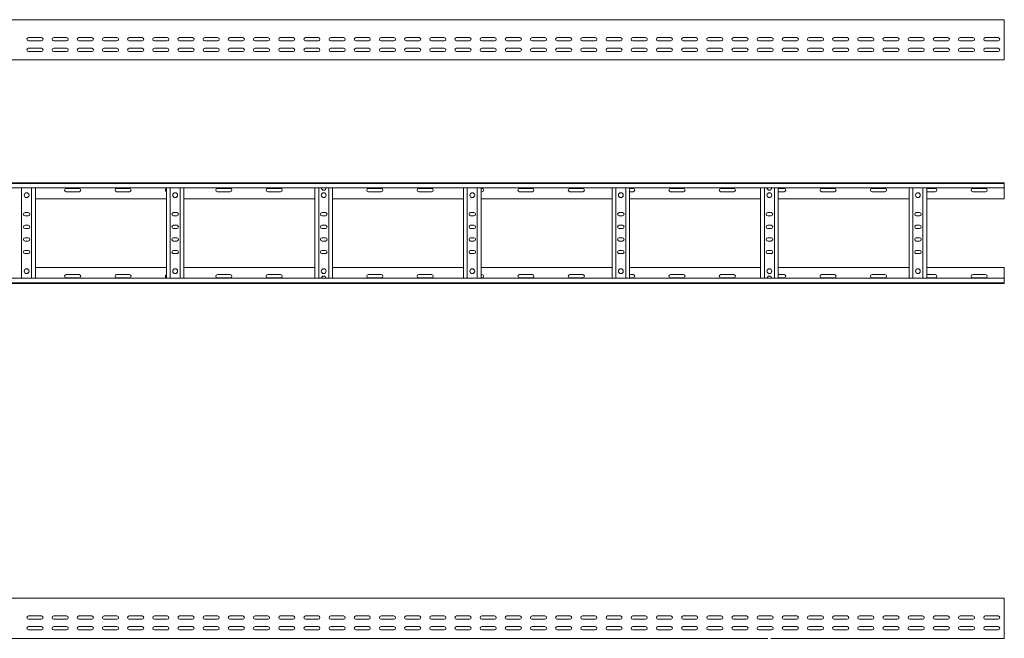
# Model space of a CAD drawing. Header units: millimetres. Extents: x -842 to 7135, y -6681 to -289.
# Tile 20 of 20: x 5179 to 7135, y -1518 to -289. Entities that reach past the tile are written whole.
import ezdxf

# ---------------------------------------------------------------- set-up
doc = ezdxf.new("R2010")
doc.units = ezdxf.units.MM

msp = doc.modelspace()

# ---------------------------------------------------------------- linework, layer by layer
at = {"color": 7, "linetype": 'Continuous', "lineweight": 15}
for p, q in [((7134.7, -289), (1187.7, -289)), ((7134.7, -296.5), (7134.7, -289)), ((7134.7, -301.8), (7134.7, -296.5)), ((7134.7, -301.8), (7134.7, -302.1)), ((7134.7, -306.3), (7134.7, -302.1)), ((7134.7, -306.3), (7134.7, -366)), ((5197, -324.5), (5222.5, -324.5)), ((5222.5, -331), (5197, -331)), ((5247, -324.5), (5272.5, -324.5)), ((5272.5, -331), (5247, -331)), ((5297, -324.5), (5322.5, -324.5)), ((5322.5, -331), (5297, -331)), ((5347, -324.5), (5372.5, -324.5)), ((5372.5, -331), (5347, -331)), ((5397, -324.5), (5422.5, -324.5)), ((5422.5, -331), (5397, -331)), ((5447, -324.5), (5472.5, -324.5)), ((5472.5, -331), (5447, -331)), ((5497, -324.5), (5522.5, -324.5)), ((5522.5, -331), (5497, -331)), ((5547, -324.5), (5572.5, -324.5)), ((5572.5, -331), (5547, -331)), ((5597, -324.5), (5622.5, -324.5)), ((5622.5, -331), (5597, -331)), ((5647, -324.5), (5672.5, -324.5)), ((5672.5, -331), (5647, -331)), ((5697, -324.5), (5722.5, -324.5)), ((5722.5, -331), (5697, -331)), ((5747, -324.5), (5772.5, -324.5)), ((5772.5, -331), (5747, -331)), ((5797, -324.5), (5822.5, -324.5)), ((5822.5, -331), (5797, -331)), ((5847, -324.5), (5872.5, -324.5)), ((5872.5, -331), (5847, -331)), ((5897, -324.5), (5922.5, -324.5)), ((5922.5, -331), (5897, -331)), ((5947, -324.5), (5972.5, -324.5)), ((5972.5, -331), (5947, -331)), ((5997, -324.5), (6022.5, -324.5)), ((6022.5, -331), (5997, -331)), ((6047, -324.5), (6072.5, -324.5)), ((6072.5, -331), (6047, -331)), ((6097, -324.5), (6122.5, -324.5)), ((6122.5, -331), (6097, -331)), ((6147, -324.5), (6172.5, -324.5)), ((6172.5, -331), (6147, -331)), ((6197, -324.5), (6222.5, -324.5)), ((6222.5, -331), (6197, -331)), ((6247, -324.5), (6272.5, -324.5)), ((6272.5, -331), (6247, -331)), ((6297, -324.5), (6322.5, -324.5)), ((6322.5, -331), (6297, -331)), ((6347, -324.5), (6372.5, -324.5)), ((6372.5, -331), (6347, -331)), ((6397, -324.5), (6422.5, -324.5)), ((6422.5, -331), (6397, -331)), ((6447, -324.5), (6472.5, -324.5)), ((6472.5, -331), (6447, -331)), ((6497, -324.5), (6522.5, -324.5)), ((6522.5, -331), (6497, -331)), ((6547, -324.5), (6572.5, -324.5)), ((6572.5, -331), (6547, -331)), ((6597, -324.5), (6622.5, -324.5)), ((6622.5, -331), (6597, -331)), ((6647, -324.5), (6672.5, -324.5)), ((6672.5, -331), (6647, -331)), ((6697, -324.5), (6722.5, -324.5)), ((6722.5, -331), (6697, -331)), ((6747, -324.5), (6772.5, -324.5)), ((6772.5, -331), (6747, -331)), ((6797, -324.5), (6822.5, -324.5)), ((6822.5, -331), (6797, -331)), ((6847, -324.5), (6872.5, -324.5)), ((6872.5, -331), (6847, -331)), ((6897, -324.5), (6922.5, -324.5)), ((6922.5, -331), (6897, -331)), ((6947, -324.5), (6972.5, -324.5)), ((6972.5, -331), (6947, -331)), ((6997, -324.5), (7022.5, -324.5)), ((7022.5, -331), (6997, -331)), ((7047, -324.5), (7072.5, -324.5)), ((7072.5, -331), (7047, -331)), ((7097, -324.5), (7122.5, -324.5)), ((7122.5, -331), (7097, -331)), ((5197, -345.8), (5222.5, -345.8)), ((5247, -345.8), (5272.5, -345.8)), ((5297, -345.8), (5322.5, -345.8)), ((5347, -345.8), (5372.5, -345.8)), ((5397, -345.8), (5422.5, -345.8)), ((5447, -345.8), (5472.5, -345.8)), ((5497, -345.8), (5522.5, -345.8)), ((5547, -345.8), (5572.5, -345.8)), ((5597, -345.8), (5622.5, -345.8)), ((5647, -345.8), (5672.5, -345.8)), ((5697, -345.8), (5722.5, -345.8)), ((5747, -345.8), (5772.5, -345.8)), ((5797, -345.8), (5822.5, -345.8)), ((5847, -345.8), (5872.5, -345.8)), ((5897, -345.8), (5922.5, -345.8)), ((5947, -345.8), (5972.5, -345.8)), ((5997, -345.8), (6022.5, -345.8)), ((6047, -345.8), (6072.5, -345.8)), ((6097, -345.8), (6122.5, -345.8)), ((6147, -345.8), (6172.5, -345.8)), ((6197, -345.8), (6222.5, -345.8)), ((6247, -345.8), (6272.5, -345.8)), ((6297, -345.8), (6322.5, -345.8)), ((6347, -345.8), (6372.5, -345.8)), ((6397, -345.8), (6422.5, -345.8)), ((6447, -345.8), (6472.5, -345.8)), ((6497, -345.8), (6522.5, -345.8)), ((6547, -345.8), (6572.5, -345.8)), ((6597, -345.8), (6622.5, -345.8)), ((6647, -345.8), (6672.5, -345.8)), ((6697, -345.8), (6722.5, -345.8)), ((6747, -345.8), (6772.5, -345.8)), ((6797, -345.8), (6822.5, -345.8)), ((6847, -345.8), (6872.5, -345.8)), ((6897, -345.8), (6922.5, -345.8)), ((6947, -345.8), (6972.5, -345.8)), ((6997, -345.8), (7022.5, -345.8)), ((7047, -345.8), (7072.5, -345.8)), ((7097, -345.8), (7122.5, -345.8)), ((4901.1, -369), (5780.3, -369)), ((5222.5, -352.3), (5197, -352.3)), ((5205, -352.1), (5208.9, -352.1)), ((5272.5, -352.3), (5247, -352.3)), ((5322.5, -352.3), (5297, -352.3)), ((5372.5, -352.3), (5347, -352.3)), ((5422.5, -352.3), (5397, -352.3)), ((5472.5, -352.3), (5447, -352.3)), ((5472.5, -352.1), (5473.6, -352.1)), ((5522.5, -352.3), (5497, -352.3)), ((5500, -352.1), (5503.9, -352.1)), ((5572.5, -352.3), (5547, -352.3)), ((5622.5, -352.3), (5597, -352.3)), ((5672.5, -352.3), (5647, -352.3)), ((5722.5, -352.3), (5697, -352.3)), ((5772.5, -352.3), (5747, -352.3)), ((5767.5, -352.1), (5771.4, -352.1)), ((5780.3, -369), (5786.1, -369)), ((5786.1, -369), (6665.3, -369)), ((5795.9, -352.1), (5798.9, -352.1)), ((5822.5, -352.3), (5797, -352.3)), ((5872.5, -352.3), (5847, -352.3)), ((5922.5, -352.3), (5897, -352.3)), ((5972.5, -352.3), (5947, -352.3)), ((6022.5, -352.3), (5997, -352.3)), ((6072.5, -352.3), (6047, -352.3)), ((6062.5, -352.1), (6066.4, -352.1)), ((6122.5, -352.3), (6097, -352.3)), ((6172.5, -352.3), (6147, -352.3)), ((6222.5, -352.3), (6197, -352.3)), ((6272.5, -352.3), (6247, -352.3)), ((6322.5, -352.3), (6297, -352.3)), ((6372.5, -352.3), (6347, -352.3)), ((6357.5, -352.1), (6361.4, -352.1)), ((6422.5, -352.3), (6397, -352.3)), ((6472.5, -352.3), (6447, -352.3)), ((6522.5, -352.3), (6497, -352.3)), ((6572.5, -352.3), (6547, -352.3)), ((6622.5, -352.3), (6597, -352.3)), ((6672.5, -352.3), (6647, -352.3)), ((6652.5, -352.1), (6656.4, -352.1)), ((6665.3, -369), (6671.1, -369)), ((6671.1, -369), (7134.7, -369)), ((6722.5, -352.3), (6697, -352.3)), ((6772.5, -352.3), (6747, -352.3)), ((6822.5, -352.3), (6797, -352.3)), ((6872.5, -352.3), (6847, -352.3)), ((6922.5, -352.3), (6897, -352.3)), ((6972.5, -352.3), (6947, -352.3)), ((6947.5, -352.1), (6951.4, -352.1)), ((7022.5, -352.3), (6997, -352.3)), ((7072.5, -352.3), (7047, -352.3)), ((7122.5, -352.3), (7097, -352.3)), ((7134.7, -369), (7134.7, -366)), ((1187.6, -613.2), (7134.7, -613.2)), ((7134.7, -614.3), (1187.7, -614.3)), ((1187.7, -623.4), (7134.7, -623.4)), ((5183.2, -802.9), (5183.2, -623.4)), ((5203.2, -802.9), (5203.2, -623.4)), ((5210.7, -802.9), (5210.7, -623.4)), ((5297.5, -624.4), (5272, -624.4)), ((5397.5, -624.4), (5372, -624.4)), ((5470.7, -802.9), (5470.7, -623.4)), ((5478.2, -802.9), (5478.2, -623.4)), ((5498.2, -802.9), (5498.2, -623.4)), ((5505.7, -802.9), (5505.7, -623.4)), ((5597.5, -624.4), (5572, -624.4)), ((5697.5, -624.4), (5672, -624.4)), ((5765.7, -802.9), (5765.7, -623.4)), ((5773.2, -802.9), (5773.2, -623.4)), ((5793.2, -802.9), (5793.2, -623.4)), ((5800.7, -802.9), (5800.7, -623.4)), ((5897.5, -624.4), (5872, -624.4)), ((5997.5, -624.4), (5972, -624.4)), ((6060.7, -802.9), (6060.7, -623.4)), ((6068.2, -802.9), (6068.2, -623.4)), ((6088.2, -802.9), (6088.2, -623.4)), ((6095.7, -802.9), (6095.7, -623.4)), ((6097.5, -624.4), (6095.7, -624.4)), ((6197.5, -624.4), (6172, -624.4)), ((6297.5, -624.4), (6272, -624.4)), ((6355.7, -802.9), (6355.7, -623.4)), ((6363.2, -802.9), (6363.2, -623.4)), ((6383.2, -802.9), (6383.2, -623.4)), ((6390.7, -802.9), (6390.7, -623.4)), ((6397.5, -624.4), (6390.7, -624.4)), ((6497.5, -624.4), (6472, -624.4)), ((6597.5, -624.4), (6572, -624.4)), ((6650.7, -802.9), (6650.7, -623.4)), ((6658.2, -802.9), (6658.2, -623.4)), ((6678.2, -802.9), (6678.2, -623.4)), ((6685.7, -802.9), (6685.7, -623.4)), ((6697.5, -624.4), (6685.7, -624.4)), ((6797.5, -624.4), (6772, -624.4)), ((6897.5, -624.4), (6872, -624.4)), ((6945.7, -802.9), (6945.7, -623.4)), ((6953.2, -802.9), (6953.2, -623.4)), ((6973.2, -802.9), (6973.2, -623.4)), ((6980.7, -802.9), (6980.7, -623.4)), ((6997.5, -624.4), (6980.7, -624.4)), ((7097.5, -624.4), (7072, -624.4)), ((7134.7, -613.2), (7134.7, -614.3)), ((7134.7, -614.3), (7134.7, -623.4)), ((7134.7, -623.4), (7134.7, -645.2)), ((5210.7, -645.2), (5470.7, -645.2)), ((5272, -630.9), (5297.5, -630.9)), ((5372, -630.9), (5397.5, -630.9)), ((5505.7, -645.2), (5765.7, -645.2)), ((5572, -630.9), (5597.5, -630.9)), ((5672, -630.9), (5697.5, -630.9)), ((5800.7, -645.2), (6060.7, -645.2)), ((5872, -630.9), (5897.5, -630.9)), ((5972, -630.9), (5997.5, -630.9)), ((6095.7, -630.9), (6097.5, -630.9)), ((6095.7, -645.2), (6355.7, -645.2)), ((6172, -630.9), (6197.5, -630.9)), ((6272, -630.9), (6297.5, -630.9)), ((6390.7, -630.9), (6397.5, -630.9)), ((6390.7, -645.2), (6650.7, -645.2)), ((6472, -630.9), (6497.5, -630.9)), ((6572, -630.9), (6597.5, -630.9)), ((6685.7, -630.9), (6697.5, -630.9)), ((6685.7, -645.2), (6945.7, -645.2)), ((6772, -630.9), (6797.5, -630.9)), ((6872, -630.9), (6897.5, -630.9)), ((6980.7, -630.9), (6997.5, -630.9)), ((6980.7, -645.2), (7134.7, -645.2)), ((7072, -630.9), (7097.5, -630.9)), ((5196.5, -672.4), (5190, -672.4)), ((5190, -678.9), (5196.5, -678.9)), ((5491.5, -672.4), (5485, -672.4)), ((5485, -678.9), (5491.5, -678.9)), ((5786.5, -672.4), (5780, -672.4)), ((5780, -678.9), (5786.5, -678.9)), ((6081.5, -672.4), (6075, -672.4)), ((6075, -678.9), (6081.5, -678.9)), ((6376.5, -672.4), (6370, -672.4)), ((6370, -678.9), (6376.5, -678.9)), ((6671.5, -672.4), (6665, -672.4)), ((6665, -678.9), (6671.5, -678.9)), ((6966.5, -672.4), (6960, -672.4)), ((6960, -678.9), (6966.5, -678.9)), ((5196.5, -697.4), (5190, -697.4)), ((5491.5, -697.4), (5485, -697.4)), ((5786.5, -697.4), (5780, -697.4)), ((6081.5, -697.4), (6075, -697.4)), ((6376.5, -697.4), (6370, -697.4)), ((6671.5, -697.4), (6665, -697.4)), ((6966.5, -697.4), (6960, -697.4)), ((5190, -703.9), (5196.5, -703.9)), ((5196.5, -722.4), (5190, -722.4)), ((5485, -703.9), (5491.5, -703.9)), ((5491.5, -722.4), (5485, -722.4)), ((5780, -703.9), (5786.5, -703.9)), ((5786.5, -722.4), (5780, -722.4)), ((6075, -703.9), (6081.5, -703.9)), ((6081.5, -722.4), (6075, -722.4)), ((6370, -703.9), (6376.5, -703.9)), ((6376.5, -722.4), (6370, -722.4)), ((6665, -703.9), (6671.5, -703.9)), ((6671.5, -722.4), (6665, -722.4)), ((6960, -703.9), (6966.5, -703.9)), ((6966.5, -722.4), (6960, -722.4)), ((5190, -728.9), (5196.5, -728.9)), ((5485, -728.9), (5491.5, -728.9)), ((5780, -728.9), (5786.5, -728.9)), ((6075, -728.9), (6081.5, -728.9)), ((6370, -728.9), (6376.5, -728.9)), ((6665, -728.9), (6671.5, -728.9)), ((6960, -728.9), (6966.5, -728.9)), ((5196.5, -747.4), (5190, -747.4)), ((5190, -753.9), (5196.5, -753.9)), ((5491.5, -747.4), (5485, -747.4)), ((5485, -753.9), (5491.5, -753.9)), ((5786.5, -747.4), (5780, -747.4)), ((5780, -753.9), (5786.5, -753.9)), ((6081.5, -747.4), (6075, -747.4)), ((6075, -753.9), (6081.5, -753.9)), ((6376.5, -747.4), (6370, -747.4)), ((6370, -753.9), (6376.5, -753.9)), ((6671.5, -747.4), (6665, -747.4)), ((6665, -753.9), (6671.5, -753.9)), ((6966.5, -747.4), (6960, -747.4)), ((6960, -753.9), (6966.5, -753.9)), ((5210.7, -781.2), (5470.7, -781.2)), ((5505.7, -781.2), (5765.7, -781.2)), ((5800.7, -781.2), (6060.7, -781.2)), ((6095.7, -781.2), (6355.7, -781.2)), ((6390.7, -781.2), (6650.7, -781.2)), ((6685.7, -781.2), (6945.7, -781.2)), ((6980.7, -781.2), (7134.7, -781.2)), ((7134.7, -802.9), (7134.7, -781.2)), ((5272, -795.4), (5297.5, -795.4)), ((5372, -795.4), (5397.5, -795.4)), ((5572, -795.4), (5597.5, -795.4)), ((5672, -795.4), (5697.5, -795.4)), ((5872, -795.4), (5897.5, -795.4)), ((5972, -795.4), (5997.5, -795.4)), ((6095.7, -795.4), (6097.5, -795.4)), ((6172, -795.4), (6197.5, -795.4)), ((6272, -795.4), (6297.5, -795.4)), ((6390.7, -795.4), (6397.5, -795.4)), ((6472, -795.4), (6497.5, -795.4)), ((6572, -795.4), (6597.5, -795.4)), ((6685.7, -795.4), (6697.5, -795.4)), ((6772, -795.4), (6797.5, -795.4)), ((6872, -795.4), (6897.5, -795.4)), ((6980.7, -795.4), (6997.5, -795.4)), ((7072, -795.4), (7097.5, -795.4)), ((1187.6, -813.2), (7134.7, -813.2)), ((7134.7, -802.9), (1187.7, -802.9)), ((1187.7, -812), (7134.7, -812)), ((5297.5, -801.9), (5272, -801.9)), ((5397.5, -801.9), (5372, -801.9)), ((5597.5, -801.9), (5572, -801.9)), ((5697.5, -801.9), (5672, -801.9)), ((5897.5, -801.9), (5872, -801.9)), ((5997.5, -801.9), (5972, -801.9)), ((6097.5, -801.9), (6095.7, -801.9)), ((6197.5, -801.9), (6172, -801.9)), ((6297.5, -801.9), (6272, -801.9)), ((6397.5, -801.9), (6390.7, -801.9)), ((6497.5, -801.9), (6472, -801.9)), ((6597.5, -801.9), (6572, -801.9)), ((6697.5, -801.9), (6685.7, -801.9)), ((6797.5, -801.9), (6772, -801.9)), ((6897.5, -801.9), (6872, -801.9)), ((6997.5, -801.9), (6980.7, -801.9)), ((7097.5, -801.9), (7072, -801.9)), ((7134.7, -812), (7134.7, -802.9)), ((7134.7, -813.2), (7134.7, -812)), ((7134.7, -1438.3), (1187.7, -1438.3)), ((7134.7, -1445.7), (7134.7, -1438.3)), ((7134.7, -1451), (7134.7, -1445.7)), ((7134.7, -1451), (7134.7, -1451.4)), ((7134.7, -1455.5), (7134.7, -1451.4)), ((7134.7, -1455.5), (7134.7, -1515.3)), ((5197, -1473.8), (5222.5, -1473.8)), ((5222.5, -1480.3), (5197, -1480.3)), ((5247, -1473.8), (5272.5, -1473.8)), ((5272.5, -1480.3), (5247, -1480.3)), ((5297, -1473.8), (5322.5, -1473.8)), ((5322.5, -1480.3), (5297, -1480.3)), ((5347, -1473.8), (5372.5, -1473.8)), ((5372.5, -1480.3), (5347, -1480.3)), ((5397, -1473.8), (5422.5, -1473.8)), ((5422.5, -1480.3), (5397, -1480.3)), ((5447, -1473.8), (5472.5, -1473.8)), ((5472.5, -1480.3), (5447, -1480.3)), ((5497, -1473.8), (5522.5, -1473.8)), ((5522.5, -1480.3), (5497, -1480.3)), ((5547, -1473.8), (5572.5, -1473.8)), ((5572.5, -1480.3), (5547, -1480.3)), ((5597, -1473.8), (5622.5, -1473.8)), ((5622.5, -1480.3), (5597, -1480.3)), ((5647, -1473.8), (5672.5, -1473.8)), ((5672.5, -1480.3), (5647, -1480.3)), ((5697, -1473.8), (5722.5, -1473.8)), ((5722.5, -1480.3), (5697, -1480.3)), ((5747, -1473.8), (5772.5, -1473.8)), ((5772.5, -1480.3), (5747, -1480.3)), ((5797, -1473.8), (5822.5, -1473.8)), ((5822.5, -1480.3), (5797, -1480.3)), ((5847, -1473.8), (5872.5, -1473.8)), ((5872.5, -1480.3), (5847, -1480.3)), ((5897, -1473.8), (5922.5, -1473.8)), ((5922.5, -1480.3), (5897, -1480.3)), ((5947, -1473.8), (5972.5, -1473.8)), ((5972.5, -1480.3), (5947, -1480.3)), ((5997, -1473.8), (6022.5, -1473.8)), ((6022.5, -1480.3), (5997, -1480.3)), ((6047, -1473.8), (6072.5, -1473.8)), ((6072.5, -1480.3), (6047, -1480.3)), ((6097, -1473.8), (6122.5, -1473.8)), ((6122.5, -1480.3), (6097, -1480.3)), ((6147, -1473.8), (6172.5, -1473.8)), ((6172.5, -1480.3), (6147, -1480.3)), ((6197, -1473.8), (6222.5, -1473.8)), ((6222.5, -1480.3), (6197, -1480.3)), ((6247, -1473.8), (6272.5, -1473.8)), ((6272.5, -1480.3), (6247, -1480.3)), ((6297, -1473.8), (6322.5, -1473.8)), ((6322.5, -1480.3), (6297, -1480.3)), ((6347, -1473.8), (6372.5, -1473.8)), ((6372.5, -1480.3), (6347, -1480.3)), ((6397, -1473.8), (6422.5, -1473.8)), ((6422.5, -1480.3), (6397, -1480.3)), ((6447, -1473.8), (6472.5, -1473.8)), ((6472.5, -1480.3), (6447, -1480.3)), ((6497, -1473.8), (6522.5, -1473.8)), ((6522.5, -1480.3), (6497, -1480.3)), ((6547, -1473.8), (6572.5, -1473.8)), ((6572.5, -1480.3), (6547, -1480.3)), ((6597, -1473.8), (6622.5, -1473.8)), ((6622.5, -1480.3), (6597, -1480.3)), ((6647, -1473.8), (6672.5, -1473.8)), ((6672.5, -1480.3), (6647, -1480.3)), ((6697, -1473.8), (6722.5, -1473.8)), ((6722.5, -1480.3), (6697, -1480.3)), ((6747, -1473.8), (6772.5, -1473.8)), ((6772.5, -1480.3), (6747, -1480.3)), ((6797, -1473.8), (6822.5, -1473.8)), ((6822.5, -1480.3), (6797, -1480.3)), ((6847, -1473.8), (6872.5, -1473.8)), ((6872.5, -1480.3), (6847, -1480.3)), ((6897, -1473.8), (6922.5, -1473.8)), ((6922.5, -1480.3), (6897, -1480.3)), ((6947, -1473.8), (6972.5, -1473.8)), ((6972.5, -1480.3), (6947, -1480.3)), ((6997, -1473.8), (7022.5, -1473.8)), ((7022.5, -1480.3), (6997, -1480.3)), ((7047, -1473.8), (7072.5, -1473.8)), ((7072.5, -1480.3), (7047, -1480.3)), ((7097, -1473.8), (7122.5, -1473.8)), ((7122.5, -1480.3), (7097, -1480.3)), ((5197, -1495), (5222.5, -1495)), ((5222.5, -1501.5), (5197, -1501.5)), ((5205, -1501.3), (5208.9, -1501.3)), ((5247, -1495), (5272.5, -1495)), ((5272.5, -1501.5), (5247, -1501.5)), ((5297, -1495), (5322.5, -1495)), ((5322.5, -1501.5), (5297, -1501.5)), ((5347, -1495), (5372.5, -1495)), ((5372.5, -1501.5), (5347, -1501.5)), ((5397, -1495), (5422.5, -1495)), ((5422.5, -1501.5), (5397, -1501.5)), ((5447, -1495), (5472.5, -1495)), ((5472.5, -1501.5), (5447, -1501.5)), ((5472.5, -1501.3), (5473.6, -1501.3)), ((5497, -1495), (5522.5, -1495)), ((5522.5, -1501.5), (5497, -1501.5)), ((5500, -1501.3), (5503.9, -1501.3)), ((5547, -1495), (5572.5, -1495)), ((5572.5, -1501.5), (5547, -1501.5)), ((5597, -1495), (5622.5, -1495)), ((5622.5, -1501.5), (5597, -1501.5)), ((5647, -1495), (5672.5, -1495)), ((5672.5, -1501.5), (5647, -1501.5)), ((5697, -1495), (5722.5, -1495)), ((5722.5, -1501.5), (5697, -1501.5)), ((5747, -1495), (5772.5, -1495)), ((5772.5, -1501.5), (5747, -1501.5)), ((5767.5, -1501.3), (5771.4, -1501.3)), ((5795.9, -1501.3), (5798.9, -1501.3)), ((5797, -1495), (5822.5, -1495)), ((5822.5, -1501.5), (5797, -1501.5)), ((5847, -1495), (5872.5, -1495)), ((5872.5, -1501.5), (5847, -1501.5)), ((5897, -1495), (5922.5, -1495)), ((5922.5, -1501.5), (5897, -1501.5)), ((5947, -1495), (5972.5, -1495)), ((5972.5, -1501.5), (5947, -1501.5)), ((5997, -1495), (6022.5, -1495)), ((6022.5, -1501.5), (5997, -1501.5)), ((6047, -1495), (6072.5, -1495)), ((6072.5, -1501.5), (6047, -1501.5)), ((6062.5, -1501.3), (6066.4, -1501.3)), ((6097, -1495), (6122.5, -1495)), ((6122.5, -1501.5), (6097, -1501.5)), ((6147, -1495), (6172.5, -1495)), ((6172.5, -1501.5), (6147, -1501.5)), ((6197, -1495), (6222.5, -1495)), ((6222.5, -1501.5), (6197, -1501.5)), ((6247, -1495), (6272.5, -1495)), ((6272.5, -1501.5), (6247, -1501.5)), ((6297, -1495), (6322.5, -1495)), ((6322.5, -1501.5), (6297, -1501.5)), ((6347, -1495), (6372.5, -1495)), ((6372.5, -1501.5), (6347, -1501.5)), ((6357.5, -1501.3), (6361.4, -1501.3)), ((6397, -1495), (6422.5, -1495)), ((6422.5, -1501.5), (6397, -1501.5)), ((6447, -1495), (6472.5, -1495)), ((6472.5, -1501.5), (6447, -1501.5)), ((6497, -1495), (6522.5, -1495)), ((6522.5, -1501.5), (6497, -1501.5)), ((6547, -1495), (6572.5, -1495)), ((6572.5, -1501.5), (6547, -1501.5)), ((6597, -1495), (6622.5, -1495)), ((6622.5, -1501.5), (6597, -1501.5)), ((6647, -1495), (6672.5, -1495)), ((6672.5, -1501.5), (6647, -1501.5)), ((6652.5, -1501.3), (6656.4, -1501.3)), ((6697, -1495), (6722.5, -1495)), ((6722.5, -1501.5), (6697, -1501.5)), ((6747, -1495), (6772.5, -1495)), ((6772.5, -1501.5), (6747, -1501.5)), ((6797, -1495), (6822.5, -1495)), ((6822.5, -1501.5), (6797, -1501.5)), ((6847, -1495), (6872.5, -1495)), ((6872.5, -1501.5), (6847, -1501.5)), ((6897, -1495), (6922.5, -1495)), ((6922.5, -1501.5), (6897, -1501.5)), ((6947, -1495), (6972.5, -1495)), ((6972.5, -1501.5), (6947, -1501.5)), ((6947.5, -1501.3), (6951.4, -1501.3)), ((6997, -1495), (7022.5, -1495)), ((7022.5, -1501.5), (6997, -1501.5)), ((7047, -1495), (7072.5, -1495)), ((7072.5, -1501.5), (7047, -1501.5)), ((7097, -1495), (7122.5, -1495)), ((7122.5, -1501.5), (7097, -1501.5)), ((4901.1, -1518.3), (5780.3, -1518.3)), ((5780.3, -1518.3), (5786.1, -1518.3)), ((5786.1, -1518.3), (6665.3, -1518.3)), ((6671.1, -1518.3), (7134.7, -1518.3)), ((7134.7, -1518.3), (7134.7, -1515.3))]:
    msp.add_line(p, q, dxfattribs=at)
for centre in [(5193.2, -637.7), (5488.2, -637.7), (5783.2, -637.7), (6078.2, -637.7), (6373.2, -637.7), (6668.2, -637.7), (6963.2, -637.7), (5193.2, -788.7), (5488.2, -788.7), (5783.2, -788.7), (6078.2, -788.7), (6373.2, -788.7), (6668.2, -788.7), (6963.2, -788.7)]:
    msp.add_circle(centre, 4.75, dxfattribs=at)
for centre, radius, start, end in [((5197, -327.8), 3.25, 90, 270), ((5222.5, -327.8), 3.25, 270, 90), ((5247, -327.8), 3.25, 90, 270), ((5272.5, -327.8), 3.25, 270, 90), ((5297, -327.8), 3.25, 90, 270), ((5322.5, -327.8), 3.25, 270, 90), ((5347, -327.8), 3.25, 90, 270), ((5372.5, -327.8), 3.25, 270, 90), ((5397, -327.8), 3.25, 90, 270), ((5422.5, -327.8), 3.25, 270, 90), ((5447, -327.8), 3.25, 90, 270), ((5472.5, -327.8), 3.25, 270, 90), ((5497, -327.8), 3.25, 90, 270), ((5522.5, -327.8), 3.25, 270, 90), ((5547, -327.8), 3.25, 90, 270), ((5572.5, -327.8), 3.25, 270, 90), ((5597, -327.8), 3.25, 90, 270), ((5622.5, -327.8), 3.25, 270, 90), ((5647, -327.8), 3.25, 90, 270), ((5672.5, -327.8), 3.25, 270, 90), ((5697, -327.8), 3.25, 90, 270), ((5722.5, -327.8), 3.25, 270, 90), ((5747, -327.8), 3.25, 90, 270), ((5772.5, -327.8), 3.25, 270, 90), ((5797, -327.8), 3.25, 90, 270), ((5822.5, -327.8), 3.25, 270, 90), ((5847, -327.8), 3.25, 90, 270), ((5872.5, -327.8), 3.25, 270, 90), ((5897, -327.8), 3.25, 90, 270), ((5922.5, -327.8), 3.25, 270, 90), ((5947, -327.8), 3.25, 90, 270), ((5972.5, -327.8), 3.25, 270, 90), ((5997, -327.8), 3.25, 90, 270), ((6022.5, -327.8), 3.25, 270, 90), ((6047, -327.8), 3.25, 90, 270), ((6072.5, -327.8), 3.25, 270, 90), ((6097, -327.8), 3.25, 90, 270), ((6122.5, -327.8), 3.25, 270, 90), ((6147, -327.8), 3.25, 90, 270), ((6172.5, -327.8), 3.25, 270, 90), ((6197, -327.8), 3.25, 90, 270), ((6222.5, -327.8), 3.25, 270, 90), ((6247, -327.8), 3.25, 90, 270), ((6272.5, -327.8), 3.25, 270, 90), ((6297, -327.8), 3.25, 90, 270), ((6322.5, -327.8), 3.25, 270, 90), ((6347, -327.8), 3.25, 90, 270), ((6372.5, -327.8), 3.25, 270, 90), ((6397, -327.8), 3.25, 90, 270), ((6422.5, -327.8), 3.25, 270, 90), ((6447, -327.8), 3.25, 90, 270), ((6472.5, -327.8), 3.25, 270, 90), ((6497, -327.8), 3.25, 90, 270), ((6522.5, -327.8), 3.25, 270, 90), ((6547, -327.8), 3.25, 90, 270), ((6572.5, -327.8), 3.25, 270, 90), ((6597, -327.8), 3.25, 90, 270), ((6622.5, -327.8), 3.25, 270, 90), ((6647, -327.8), 3.25, 90, 270), ((6672.5, -327.8), 3.25, 270, 90), ((6697, -327.8), 3.25, 90, 270), ((6722.5, -327.8), 3.25, 270, 90), ((6747, -327.8), 3.25, 90, 270), ((6772.5, -327.8), 3.25, 270, 90), ((6797, -327.8), 3.25, 90, 270), ((6822.5, -327.8), 3.25, 270, 90), ((6847, -327.8), 3.25, 90, 270), ((6872.5, -327.8), 3.25, 270, 90), ((6897, -327.8), 3.25, 90, 270), ((6922.5, -327.8), 3.25, 270, 90), ((6947, -327.8), 3.25, 90, 270), ((6972.5, -327.8), 3.25, 270, 90), ((6997, -327.8), 3.25, 90, 270), ((7022.5, -327.8), 3.25, 270, 90), ((7047, -327.8), 3.25, 90, 270), ((7072.5, -327.8), 3.25, 270, 90), ((7097, -327.8), 3.25, 90, 270), ((7122.5, -327.8), 3.25, 270, 90), ((5197, -349), 3.25, 90, 270), ((5222.5, -349), 3.25, 270, 90), ((5247, -349), 3.25, 90, 270), ((5272.5, -349), 3.25, 270, 90), ((5297, -349), 3.25, 90, 270), ((5322.5, -349), 3.25, 270, 90), ((5347, -349), 3.25, 90, 270), ((5372.5, -349), 3.25, 270, 90), ((5397, -349), 3.25, 90, 270), ((5422.5, -349), 3.25, 270, 90), ((5447, -349), 3.25, 90, 270), ((5472.5, -349), 3.25, 270, 90), ((5497, -349), 3.25, 90, 270), ((5522.5, -349), 3.25, 270, 90), ((5547, -349), 3.25, 90, 270), ((5572.5, -349), 3.25, 270, 90), ((5597, -349), 3.25, 90, 270), ((5622.5, -349), 3.25, 270, 90), ((5647, -349), 3.25, 90, 270), ((5672.5, -349), 3.25, 270, 90), ((5697, -349), 3.25, 90, 270), ((5722.5, -349), 3.25, 270, 90), ((5747, -349), 3.25, 90, 270), ((5772.5, -349), 3.25, 270, 90), ((5797, -349), 3.25, 90, 270), ((5822.5, -349), 3.25, 270, 90), ((5847, -349), 3.25, 90, 270), ((5872.5, -349), 3.25, 270, 90), ((5897, -349), 3.25, 90, 270), ((5922.5, -349), 3.25, 270, 90), ((5947, -349), 3.25, 90, 270), ((5972.5, -349), 3.25, 270, 90), ((5997, -349), 3.25, 90, 270), ((6022.5, -349), 3.25, 270, 90), ((6047, -349), 3.25, 90, 270), ((6072.5, -349), 3.25, 270, 90), ((6097, -349), 3.25, 90, 270), ((6122.5, -349), 3.25, 270, 90), ((6147, -349), 3.25, 90, 270), ((6172.5, -349), 3.25, 270, 90), ((6197, -349), 3.25, 90, 270), ((6222.5, -349), 3.25, 270, 90), ((6247, -349), 3.25, 90, 270), ((6272.5, -349), 3.25, 270, 90), ((6297, -349), 3.25, 90, 270), ((6322.5, -349), 3.25, 270, 90), ((6347, -349), 3.25, 90, 270), ((6372.5, -349), 3.25, 270, 90), ((6397, -349), 3.25, 90, 270), ((6422.5, -349), 3.25, 270, 90), ((6447, -349), 3.25, 90, 270), ((6472.5, -349), 3.25, 270, 90), ((6497, -349), 3.25, 90, 270), ((6522.5, -349), 3.25, 270, 90), ((6547, -349), 3.25, 90, 270), ((6572.5, -349), 3.25, 270, 90), ((6597, -349), 3.25, 90, 270), ((6622.5, -349), 3.25, 270, 90), ((6647, -349), 3.25, 90, 270), ((6672.5, -349), 3.25, 270, 90), ((6697, -349), 3.25, 90, 270), ((6722.5, -349), 3.25, 270, 90), ((6747, -349), 3.25, 90, 270), ((6772.5, -349), 3.25, 270, 90), ((6797, -349), 3.25, 90, 270), ((6822.5, -349), 3.25, 270, 90), ((6847, -349), 3.25, 90, 270), ((6872.5, -349), 3.25, 270, 90), ((6897, -349), 3.25, 90, 270), ((6922.5, -349), 3.25, 270, 90), ((6947, -349), 3.25, 90, 270), ((6972.5, -349), 3.25, 270, 90), ((6997, -349), 3.25, 90, 270), ((7022.5, -349), 3.25, 270, 90), ((7047, -349), 3.25, 90, 270), ((7072.5, -349), 3.25, 270, 90), ((7097, -349), 3.25, 90, 270), ((7122.5, -349), 3.25, 270, 90), ((5205, -353.9), 1.8, 90, 116.5628), ((5208.9, -353.9), 1.8, 63.4372, 90), ((5472.5, -353.9), 1.8, 90, 116.5628), ((5500, -353.9), 1.8, 90, 116.5628), ((5503.9, -353.9), 1.8, 63.4372, 90), ((5767.5, -353.9), 1.8, 90, 116.5628), ((5771.4, -353.9), 1.8, 63.4372, 90), ((5798.9, -353.9), 1.8, 63.4372, 90), ((6062.5, -353.9), 1.8, 90, 116.5628), ((6066.4, -353.9), 1.8, 63.4372, 90), ((6357.5, -353.9), 1.8, 90, 116.5628), ((6361.4, -353.9), 1.8, 63.4372, 90), ((6652.5, -353.9), 1.8, 90, 116.5628), ((6656.4, -353.9), 1.8, 63.4372, 90), ((6947.5, -353.9), 1.8, 90, 115.9384), ((6951.4, -353.9), 1.8, 63.4372, 90), ((5272, -627.7), 3.25, 90, 270), ((5297.5, -627.7), 3.25, 270, 90), ((5372, -627.7), 3.25, 90, 270), ((5397.5, -627.7), 3.25, 270, 90), ((5472, -627.7), 3.25, 112.6199, 247.3801), ((5572, -627.7), 3.25, 90, 270), ((5597.5, -627.7), 3.25, 270, 90), ((5672, -627.7), 3.25, 90, 270), ((5697.5, -627.7), 3.25, 270, 90), ((5783.2, -623.1), 4.75, 183.9233, 356.0767), ((5872, -627.7), 3.25, 90, 270), ((5897.5, -627.7), 3.25, 270, 90), ((5972, -627.7), 3.25, 90, 270), ((5997.5, -627.7), 3.25, 270, 90), ((6097.5, -627.7), 3.25, 270, 90), ((6172, -627.7), 3.25, 90, 270), ((6197.5, -627.7), 3.25, 270, 90), ((6272, -627.7), 3.25, 90, 270), ((6297.5, -627.7), 3.25, 270, 90), ((6397.5, -627.7), 3.25, 270, 90), ((6472, -627.7), 3.25, 90, 270), ((6497.5, -627.7), 3.25, 270, 90), ((6572, -627.7), 3.25, 90, 270), ((6597.5, -627.7), 3.25, 270, 90), ((6668.2, -623.1), 4.75, 183.9233, 356.0767), ((6697.5, -627.7), 3.25, 270, 90), ((6772, -627.7), 3.25, 90, 270), ((6797.5, -627.7), 3.25, 270, 90), ((6872, -627.7), 3.25, 90, 270), ((6897.5, -627.7), 3.25, 270, 90), ((6997.5, -627.7), 3.25, 270, 90), ((7072, -627.7), 3.25, 90, 270), ((7097.5, -627.7), 3.25, 270, 90), ((5190, -675.7), 3.25, 90, 270), ((5196.5, -675.7), 3.25, 270, 90), ((5485, -675.7), 3.25, 90, 270), ((5491.5, -675.7), 3.25, 270, 90), ((5780, -675.7), 3.25, 90, 270), ((5786.5, -675.7), 3.25, 270, 90), ((6075, -675.7), 3.25, 90, 270), ((6081.5, -675.7), 3.25, 270, 90), ((6370, -675.7), 3.25, 90, 270), ((6376.5, -675.7), 3.25, 270, 90), ((6665, -675.7), 3.25, 90, 270), ((6671.5, -675.7), 3.25, 270, 90), ((6960, -675.7), 3.25, 90, 270), ((6966.5, -675.7), 3.25, 270, 90), ((5190, -700.7), 3.25, 90, 270), ((5196.5, -700.7), 3.25, 270, 90), ((5485, -700.7), 3.25, 90, 270), ((5491.5, -700.7), 3.25, 270, 90), ((5780, -700.7), 3.25, 90, 270), ((5786.5, -700.7), 3.25, 270, 90), ((6075, -700.7), 3.25, 90, 270), ((6081.5, -700.7), 3.25, 270, 90), ((6370, -700.7), 3.25, 90, 270), ((6376.5, -700.7), 3.25, 270, 90), ((6665, -700.7), 3.25, 90, 270), ((6671.5, -700.7), 3.25, 270, 90), ((6960, -700.7), 3.25, 90, 270), ((6966.5, -700.7), 3.25, 270, 90), ((5190, -725.7), 3.25, 90, 270), ((5196.5, -725.7), 3.25, 270, 90), ((5485, -725.7), 3.25, 90, 270), ((5491.5, -725.7), 3.25, 270, 90), ((5780, -725.7), 3.25, 90, 270), ((5786.5, -725.7), 3.25, 270, 90), ((6075, -725.7), 3.25, 90, 270), ((6081.5, -725.7), 3.25, 270, 90), ((6370, -725.7), 3.25, 90, 270), ((6376.5, -725.7), 3.25, 270, 90), ((6665, -725.7), 3.25, 90, 270), ((6671.5, -725.7), 3.25, 270, 90), ((6960, -725.7), 3.25, 90, 270), ((6966.5, -725.7), 3.25, 270, 90), ((5190, -750.7), 3.25, 90, 270), ((5196.5, -750.7), 3.25, 270, 90), ((5485, -750.7), 3.25, 90, 270), ((5491.5, -750.7), 3.25, 270, 90), ((5780, -750.7), 3.25, 90, 270), ((5786.5, -750.7), 3.25, 270, 90), ((6075, -750.7), 3.25, 90, 270), ((6081.5, -750.7), 3.25, 270, 90), ((6370, -750.7), 3.25, 90, 270), ((6376.5, -750.7), 3.25, 270, 90), ((6665, -750.7), 3.25, 90, 270), ((6671.5, -750.7), 3.25, 270, 90), ((6960, -750.7), 3.25, 90, 270), ((6966.5, -750.7), 3.25, 270, 90), ((5272, -798.7), 3.25, 90, 270), ((5297.5, -798.7), 3.25, 270, 90), ((5372, -798.7), 3.25, 90, 270), ((5397.5, -798.7), 3.25, 270, 90), ((5472, -798.7), 3.25, 112.6199, 247.3801), ((5572, -798.7), 3.25, 90, 270), ((5597.5, -798.7), 3.25, 270, 90), ((5672, -798.7), 3.25, 90, 270), ((5697.5, -798.7), 3.25, 270, 90), ((5783.2, -803.3), 4.75, 3.9233, 176.0767), ((5872, -798.7), 3.25, 90, 270), ((5897.5, -798.7), 3.25, 270, 90), ((5972, -798.7), 3.25, 90, 270), ((5997.5, -798.7), 3.25, 270, 90), ((6097.5, -798.7), 3.25, 270, 90), ((6172, -798.7), 3.25, 90, 270), ((6197.5, -798.7), 3.25, 270, 90), ((6272, -798.7), 3.25, 90, 270), ((6297.5, -798.7), 3.25, 270, 90), ((6397.5, -798.7), 3.25, 270, 90), ((6472, -798.7), 3.25, 90, 270), ((6497.5, -798.7), 3.25, 270, 90), ((6572, -798.7), 3.25, 90, 270), ((6597.5, -798.7), 3.25, 270, 90), ((6668.2, -803.3), 4.75, 3.9233, 176.0767), ((6697.5, -798.7), 3.25, 270, 90), ((6772, -798.7), 3.25, 90, 270), ((6797.5, -798.7), 3.25, 270, 90), ((6872, -798.7), 3.25, 90, 270), ((6897.5, -798.7), 3.25, 270, 90), ((6997.5, -798.7), 3.25, 270, 90), ((7072, -798.7), 3.25, 90, 270), ((7097.5, -798.7), 3.25, 270, 90), ((5197, -1477), 3.25, 90, 270), ((5222.5, -1477), 3.25, 270, 90), ((5247, -1477), 3.25, 90, 270), ((5272.5, -1477), 3.25, 270, 90), ((5297, -1477), 3.25, 90, 270), ((5322.5, -1477), 3.25, 270, 90), ((5347, -1477), 3.25, 90, 270), ((5372.5, -1477), 3.25, 270, 90), ((5397, -1477), 3.25, 90, 270), ((5422.5, -1477), 3.25, 270, 90), ((5447, -1477), 3.25, 90, 270), ((5472.5, -1477), 3.25, 270, 90), ((5497, -1477), 3.25, 90, 270), ((5522.5, -1477), 3.25, 270, 90), ((5547, -1477), 3.25, 90, 270), ((5572.5, -1477), 3.25, 270, 90), ((5597, -1477), 3.25, 90, 270), ((5622.5, -1477), 3.25, 270, 90), ((5647, -1477), 3.25, 90, 270), ((5672.5, -1477), 3.25, 270, 90), ((5697, -1477), 3.25, 90, 270), ((5722.5, -1477), 3.25, 270, 90), ((5747, -1477), 3.25, 90, 270), ((5772.5, -1477), 3.25, 270, 90), ((5797, -1477), 3.25, 90, 270), ((5822.5, -1477), 3.25, 270, 90), ((5847, -1477), 3.25, 90, 270), ((5872.5, -1477), 3.25, 270, 90), ((5897, -1477), 3.25, 90, 270), ((5922.5, -1477), 3.25, 270, 90), ((5947, -1477), 3.25, 90, 270), ((5972.5, -1477), 3.25, 270, 90), ((5997, -1477), 3.25, 90, 270), ((6022.5, -1477), 3.25, 270, 90), ((6047, -1477), 3.25, 90, 270), ((6072.5, -1477), 3.25, 270, 90), ((6097, -1477), 3.25, 90, 270), ((6122.5, -1477), 3.25, 270, 90), ((6147, -1477), 3.25, 90, 270), ((6172.5, -1477), 3.25, 270, 90), ((6197, -1477), 3.25, 90, 270), ((6222.5, -1477), 3.25, 270, 90), ((6247, -1477), 3.25, 90, 270), ((6272.5, -1477), 3.25, 270, 90), ((6297, -1477), 3.25, 90, 270), ((6322.5, -1477), 3.25, 270, 90), ((6347, -1477), 3.25, 90, 270), ((6372.5, -1477), 3.25, 270, 90), ((6397, -1477), 3.25, 90, 270), ((6422.5, -1477), 3.25, 270, 90), ((6447, -1477), 3.25, 90, 270), ((6472.5, -1477), 3.25, 270, 90), ((6497, -1477), 3.25, 90, 270), ((6522.5, -1477), 3.25, 270, 90), ((6547, -1477), 3.25, 90, 270), ((6572.5, -1477), 3.25, 270, 90), ((6597, -1477), 3.25, 90, 270), ((6622.5, -1477), 3.25, 270, 90), ((6647, -1477), 3.25, 90, 270), ((6672.5, -1477), 3.25, 270, 90), ((6697, -1477), 3.25, 90, 270), ((6722.5, -1477), 3.25, 270, 90), ((6747, -1477), 3.25, 90, 270), ((6772.5, -1477), 3.25, 270, 90), ((6797, -1477), 3.25, 90, 270), ((6822.5, -1477), 3.25, 270, 90), ((6847, -1477), 3.25, 90, 270), ((6872.5, -1477), 3.25, 270, 90), ((6897, -1477), 3.25, 90, 270), ((6922.5, -1477), 3.25, 270, 90), ((6947, -1477), 3.25, 90, 270), ((6972.5, -1477), 3.25, 270, 90), ((6997, -1477), 3.25, 90, 270), ((7022.5, -1477), 3.25, 270, 90), ((7047, -1477), 3.25, 90, 270), ((7072.5, -1477), 3.25, 270, 90), ((7097, -1477), 3.25, 90, 270), ((7122.5, -1477), 3.25, 270, 90), ((5197, -1498.3), 3.25, 90, 270), ((5205, -1503.1), 1.8, 90, 116.5628), ((5208.9, -1503.1), 1.8, 63.4372, 90), ((5222.5, -1498.3), 3.25, 270, 90), ((5247, -1498.3), 3.25, 90, 270), ((5272.5, -1498.3), 3.25, 270, 90), ((5297, -1498.3), 3.25, 90, 270), ((5322.5, -1498.3), 3.25, 270, 90), ((5347, -1498.3), 3.25, 90, 270), ((5372.5, -1498.3), 3.25, 270, 90), ((5397, -1498.3), 3.25, 90, 270), ((5422.5, -1498.3), 3.25, 270, 90), ((5447, -1498.3), 3.25, 90, 270), ((5472.5, -1503.1), 1.8, 90, 116.5628), ((5472.5, -1498.3), 3.25, 270, 90), ((5497, -1498.3), 3.25, 90, 270), ((5500, -1503.1), 1.8, 90, 116.5628), ((5503.9, -1503.1), 1.8, 63.4372, 90), ((5522.5, -1498.3), 3.25, 270, 90), ((5547, -1498.3), 3.25, 90, 270), ((5572.5, -1498.3), 3.25, 270, 90), ((5597, -1498.3), 3.25, 90, 270), ((5622.5, -1498.3), 3.25, 270, 90), ((5647, -1498.3), 3.25, 90, 270), ((5672.5, -1498.3), 3.25, 270, 90), ((5697, -1498.3), 3.25, 90, 270), ((5722.5, -1498.3), 3.25, 270, 90), ((5747, -1498.3), 3.25, 90, 270), ((5767.5, -1503.1), 1.8, 90, 116.5628), ((5771.4, -1503.1), 1.8, 63.4372, 90), ((5772.5, -1498.3), 3.25, 270, 90), ((5797, -1498.3), 3.25, 90, 270), ((5798.9, -1503.1), 1.8, 63.4372, 90), ((5822.5, -1498.3), 3.25, 270, 90), ((5847, -1498.3), 3.25, 90, 270), ((5872.5, -1498.3), 3.25, 270, 90), ((5897, -1498.3), 3.25, 90, 270), ((5922.5, -1498.3), 3.25, 270, 90), ((5947, -1498.3), 3.25, 90, 270), ((5972.5, -1498.3), 3.25, 270, 90), ((5997, -1498.3), 3.25, 90, 270), ((6022.5, -1498.3), 3.25, 270, 90), ((6047, -1498.3), 3.25, 90, 270), ((6062.5, -1503.1), 1.8, 90, 116.5628), ((6066.4, -1503.1), 1.8, 63.4372, 90), ((6072.5, -1498.3), 3.25, 270, 90), ((6097, -1498.3), 3.25, 90, 270), ((6122.5, -1498.3), 3.25, 270, 90), ((6147, -1498.3), 3.25, 90, 270), ((6172.5, -1498.3), 3.25, 270, 90), ((6197, -1498.3), 3.25, 90, 270), ((6222.5, -1498.3), 3.25, 270, 90), ((6247, -1498.3), 3.25, 90, 270), ((6272.5, -1498.3), 3.25, 270, 90), ((6297, -1498.3), 3.25, 90, 270), ((6322.5, -1498.3), 3.25, 270, 90), ((6347, -1498.3), 3.25, 90, 270), ((6357.5, -1503.1), 1.8, 90, 116.5628), ((6361.4, -1503.1), 1.8, 63.4372, 90), ((6372.5, -1498.3), 3.25, 270, 90), ((6397, -1498.3), 3.25, 90, 270), ((6422.5, -1498.3), 3.25, 270, 90), ((6447, -1498.3), 3.25, 90, 270), ((6472.5, -1498.3), 3.25, 270, 90), ((6497, -1498.3), 3.25, 90, 270), ((6522.5, -1498.3), 3.25, 270, 90), ((6547, -1498.3), 3.25, 90, 270), ((6572.5, -1498.3), 3.25, 270, 90), ((6597, -1498.3), 3.25, 90, 270), ((6622.5, -1498.3), 3.25, 270, 90), ((6647, -1498.3), 3.25, 90, 270), ((6652.5, -1503.1), 1.8, 90, 116.5628), ((6656.4, -1503.1), 1.8, 63.4372, 90), ((6672.5, -1498.3), 3.25, 270, 90), ((6697, -1498.3), 3.25, 90, 270), ((6722.5, -1498.3), 3.25, 270, 90), ((6747, -1498.3), 3.25, 90, 270), ((6772.5, -1498.3), 3.25, 270, 90), ((6797, -1498.3), 3.25, 90, 270), ((6822.5, -1498.3), 3.25, 270, 90), ((6847, -1498.3), 3.25, 90, 270), ((6872.5, -1498.3), 3.25, 270, 90), ((6897, -1498.3), 3.25, 90, 270), ((6922.5, -1498.3), 3.25, 270, 90), ((6947, -1498.3), 3.25, 90, 270), ((6947.5, -1503.1), 1.8, 90, 115.9384), ((6951.4, -1503.1), 1.8, 63.4372, 90), ((6972.5, -1498.3), 3.25, 270, 90), ((6997, -1498.3), 3.25, 90, 270), ((7022.5, -1498.3), 3.25, 270, 90), ((7047, -1498.3), 3.25, 90, 270), ((7072.5, -1498.3), 3.25, 270, 90), ((7097, -1498.3), 3.25, 90, 270), ((7122.5, -1498.3), 3.25, 270, 90)]:
    msp.add_arc(centre, radius, start, end, dxfattribs=at)

doc.saveas('drawing.dxf')
